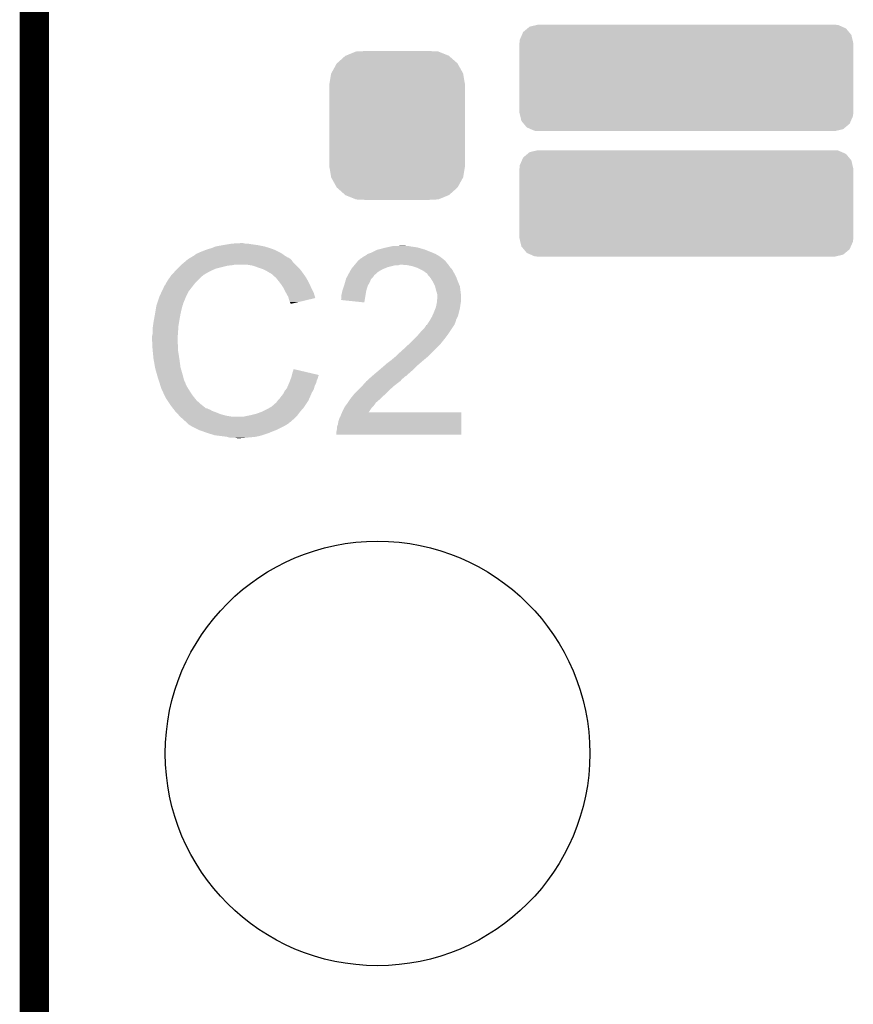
# Model space of a CAD drawing. Extents: x -1.3 to 24.2, y -3.9 to 39.2.
# Tile 21 of 30: x 2.9 to 7.2, y 28.9 to 34. Entities that reach past the tile are written whole.
import ezdxf

# ---------------------------------------------------------------- set-up
doc = ezdxf.new("R2010")
doc.units = 0
doc.layers.get('0').update_dxf_attribs({"linetype": 'CONTINUOUS'})
for name, color, linetype in [('HYDROGEN_2_CLICK_V100_GKO', 5, 'CONTINUOUS'), ('HYDROGEN_2_CLICK_V100_GTO', 14, 'CONTINUOUS'), ('HYDROGEN_2_CLICK_V100_GTS', 12, 'CONTINUOUS')]:
    doc.layers.add(name, color=color, linetype=linetype)

# ---------------------------------------------------------------- blocks, each defined once
blk = doc.blocks.new('ROUND_7')
blk.add_circle((0, 0), 1.0998)
blk = doc.blocks.new('CUSTOM_61')
for points in [[(-0.312264, 0.321732), (-0.26893, 0.360448), (0.312592, 0.321732), (0.268592, 0.360448)], [(-0.26893, 0.360448), (-0.267216, 0.361152), (0.268592, 0.360448), (0.26779, 0.361152)], [(-0.267216, 0.361152), (-0.213724, 0.383108), (0.26779, 0.361152), (0.21312, 0.383108)], [(-0.213724, 0.383108), (-0.20803, 0.383392), (0.21312, 0.383108), (0.212412, 0.383392)], [(-0.20803, 0.383392), (-0.154122, 0.38608), (0.212412, 0.383392), (0.154132, 0.38608)], [(-0.341452, 0.269636), (-0.313432, 0.320688), (0.341702, 0.269636), (0.313176, 0.320688)], [(-0.313432, 0.320688), (-0.312264, 0.321732), (0.313176, 0.320688), (0.312592, 0.321732)], [(-0.35179, 0.21082), (-0.342144, 0.268372), (0.35179, 0.21082), (0.34192, 0.268372)], [(-0.342144, 0.268372), (-0.341452, 0.269636), (0.34192, 0.268372), (0.341702, 0.269636)], [(-0.35179, 0.20955), (-0.35179, 0.21082), (0.35179, 0.20955), (0.35179, 0.21082)], [(-0.35179, -0.20955), (-0.35179, 0.20955), (0.35179, -0.20955), (0.35179, 0.20955)], [(-0.35179, -0.21082), (-0.35179, -0.20955), (0.35179, -0.21082), (0.35179, -0.20955)], [(-0.34192, -0.268358), (-0.35179, -0.21082), (0.342148, -0.268358), (0.35179, -0.21082)], [(-0.341702, -0.269636), (-0.34192, -0.268358), (0.341446, -0.269636), (0.342148, -0.268358)], [(-0.313184, -0.320676), (-0.341702, -0.269636), (0.31344, -0.320676), (0.341446, -0.269636)], [(-0.312594, -0.321732), (-0.313184, -0.320676), (0.312258, -0.321732), (0.31344, -0.320676)], [(-0.268602, -0.36044), (-0.312594, -0.321732), (0.26894, -0.36044), (0.312258, -0.321732)], [(-0.267792, -0.361154), (-0.268602, -0.36044), (0.2672, -0.361154), (0.26894, -0.36044)], [(-0.213136, -0.383104), (-0.267792, -0.361154), (0.213734, -0.383104), (0.2672, -0.361154)], [(-0.212414, -0.383394), (-0.213136, -0.383104), (0.207926, -0.383394), (0.213734, -0.383104)], [(-0.154122, -0.38608), (-0.212414, -0.383394), (0.154132, -0.38608), (0.207926, -0.383394)]]:
    blk.add_solid(points)
blk = doc.blocks.new('CUSTOM_66')
for points in [[(-0.845736, 0.2376), (-0.823092, 0.256456), (0.842582, 0.2376), (0.82688, 0.256456)], [(-0.823092, 0.256456), (-0.812154, 0.265564), (0.82688, 0.256456), (0.806122, 0.265564)], [(-0.812154, 0.265564), (-0.776306, 0.274014), (0.806122, 0.265564), (0.786862, 0.274014)], [(-0.776306, 0.274014), (-0.76962, 0.27559), (0.786862, 0.274014), (0.76962, 0.27559)], [(-0.863294, 0.197582), (-0.852198, 0.222874), (0.860806, 0.197582), (0.854844, 0.222874)], [(-0.852198, 0.222874), (-0.845736, 0.2376), (0.854844, 0.222874), (0.842582, 0.2376)], [(-0.86487, 0.18034), (-0.863294, 0.197582), (0.86487, 0.18034), (0.860806, 0.197582)], [(-0.86487, -0.18034), (-0.86487, 0.18034), (0.86487, -0.18034), (0.86487, 0.18034)], [(-0.860804, -0.197582), (-0.86487, -0.18034), (0.863294, -0.197582), (0.86487, -0.18034)], [(-0.854844, -0.222874), (-0.860804, -0.197582), (0.852196, -0.222874), (0.863294, -0.197582)], [(-0.84258, -0.2376), (-0.854844, -0.222874), (0.845736, -0.2376), (0.852196, -0.222874)], [(-0.82688, -0.256456), (-0.84258, -0.2376), (0.82309, -0.256456), (0.845736, -0.2376)], [(-0.80612, -0.265564), (-0.82688, -0.256456), (0.812154, -0.265564), (0.82309, -0.256456)], [(-0.786862, -0.274014), (-0.80612, -0.265564), (0.776304, -0.274014), (0.812154, -0.265564)], [(-0.76962, -0.27559), (-0.786862, -0.274014), (0.76962, -0.27559), (0.776304, -0.274014)]]:
    blk.add_solid(points)

msp = doc.modelspace()

# ---------------------------------------------------------------- linework, layer by layer
at = {"layer": 'HYDROGEN_2_CLICK_V100_GKO', "const_width": 0.1524}
msp.add_lwpolyline([(2.9972, 25.4), (2.9972, 37.973)], dxfattribs=at)
at = {"layer": 'HYDROGEN_2_CLICK_V100_GTO'}
for points in [[(3.934462, 32.85236), (3.9751, 32.85998), (4.191002, 32.85236), (4.152898, 32.85998)], [(3.9751, 32.85998), (4.00558, 32.86506), (4.152898, 32.85998), (4.11734, 32.86506)], [(4.00558, 32.86506), (4.02082, 32.8676), (4.11734, 32.86506), (4.102102, 32.8676)], [(4.02082, 32.8676), (4.066538, 32.87014), (4.089402, 32.8676), (4.079242, 32.87014)], [(4.84251, 32.85236), (4.853942, 32.8549), (4.95046, 32.85236), (4.937762, 32.8549)], [(4.8768, 32.8549), (4.902178, 32.857438), (4.925064, 32.8549), (4.917442, 32.857438)], [(4.902178, 32.857438), (4.902198, 32.85744), (4.917442, 32.857438), (4.902198, 32.85744)], [(3.804912, 32.79394), (3.826068, 32.80664), (4.312924, 32.79394), (4.2926, 32.80664)], [(3.826068, 32.80664), (3.83032, 32.809192), (4.2926, 32.80664), (4.289028, 32.809192)], [(3.83032, 32.809192), (3.830334, 32.811726), (4.289028, 32.809192), (4.28548, 32.811726)], [(3.830334, 32.811726), (3.840482, 32.8168), (4.28548, 32.811726), (4.278374, 32.8168)], [(3.840482, 32.8168), (3.848094, 32.819338), (4.278374, 32.8168), (4.27482, 32.819338)], [(3.848094, 32.819338), (3.8481, 32.81934), (4.27482, 32.819338), (4.274818, 32.81934)], [(3.8481, 32.81934), (3.85826, 32.82442), (4.274818, 32.81934), (4.26466, 32.82442)], [(3.85826, 32.82442), (3.870958, 32.8295), (4.26466, 32.82442), (4.2545, 32.8295)], [(3.870958, 32.8295), (3.883658, 32.83458), (4.2545, 32.8295), (4.24307, 32.83458)], [(3.883658, 32.83458), (3.8989, 32.83966), (4.24307, 32.83458), (4.23164, 32.83966)], [(3.8989, 32.83966), (3.916682, 32.84474), (4.23164, 32.83966), (4.215386, 32.84474)], [(3.916682, 32.84474), (3.934462, 32.85236), (4.215386, 32.84474), (4.191002, 32.85236)], [(4.704082, 32.80156), (4.709158, 32.8041), (5.096258, 32.80156), (5.092702, 32.8041)], [(4.709158, 32.8041), (4.71424, 32.806642), (5.092702, 32.8041), (5.088254, 32.806642)], [(4.71424, 32.806642), (4.724402, 32.81426), (5.088254, 32.806642), (5.074922, 32.81426)], [(4.724402, 32.81426), (4.73964, 32.81934), (5.074922, 32.81426), (5.063068, 32.81934)], [(4.73964, 32.81934), (4.744718, 32.82188), (5.063068, 32.81934), (5.05714, 32.82188)], [(4.744718, 32.82188), (4.770122, 32.834582), (5.05714, 32.82188), (5.025388, 32.834582)], [(4.770122, 32.834582), (4.780276, 32.83712), (5.025388, 32.834582), (5.019042, 32.83712)], [(4.780276, 32.83712), (4.79044, 32.83966), (5.019042, 32.83712), (5.010152, 32.83966)], [(4.79044, 32.83966), (4.808218, 32.84474), (5.010152, 32.83966), (4.992372, 32.84474)], [(4.808218, 32.84474), (4.819648, 32.84728), (4.992372, 32.84474), (4.983482, 32.84728)], [(4.819648, 32.84728), (4.83108, 32.84982), (4.983482, 32.84728), (4.96824, 32.84982)], [(4.83108, 32.84982), (4.84251, 32.85236), (4.96824, 32.84982), (4.95046, 32.85236)], [(3.73888, 32.73806), (3.75412, 32.7533), (3.936998, 32.73806), (3.99796, 32.7533)], [(3.75412, 32.7533), (3.75666, 32.75584), (3.99796, 32.7533), (4.023362, 32.75584)], [(3.75666, 32.75584), (3.7592, 32.75838), (4.023362, 32.75584), (4.036058, 32.75838)], [(3.7592, 32.75838), (3.777208, 32.773618), (4.35102, 32.75838), (4.335782, 32.773618)], [(3.777208, 32.773618), (3.786216, 32.78124), (4.335782, 32.773618), (4.3307, 32.78124)], [(3.786216, 32.78124), (3.792222, 32.786322), (4.3307, 32.78124), (4.325618, 32.786322)], [(3.792222, 32.786322), (3.796446, 32.788858), (4.325618, 32.786322), (4.32308, 32.788858)], [(3.796446, 32.788858), (3.800676, 32.791398), (4.32308, 32.788858), (4.318004, 32.791398)], [(3.800676, 32.791398), (3.804902, 32.793934), (4.318004, 32.791398), (4.315466, 32.793934)], [(3.804902, 32.793934), (3.804912, 32.79394), (4.315466, 32.793934), (4.312924, 32.79394)], [(4.130038, 32.7533), (4.099558, 32.75838), (4.3561, 32.7533), (4.35102, 32.75838)], [(4.15798, 32.74314), (4.130038, 32.7533), (4.36626, 32.74314), (4.3561, 32.7533)], [(4.64693, 32.745678), (4.6554, 32.75584), (4.828538, 32.745678), (4.869178, 32.75584)], [(4.6554, 32.75584), (4.657516, 32.758378), (4.884416, 32.75584), (4.892038, 32.758378)], [(4.657516, 32.75838), (4.66175, 32.76346), (5.141808, 32.75838), (5.13842, 32.76346)], [(4.657516, 32.758378), (4.657516, 32.75838), (4.892038, 32.758378), (4.899662, 32.75838)], [(4.66175, 32.76346), (4.665984, 32.768538), (5.13842, 32.76346), (5.133342, 32.768538)], [(4.665984, 32.768538), (4.67233, 32.776152), (5.133342, 32.768538), (5.128264, 32.776152)], [(4.67233, 32.776152), (4.672336, 32.77616), (5.128264, 32.776152), (5.125742, 32.77616)], [(4.672336, 32.77616), (4.674446, 32.778692), (5.125742, 32.77616), (5.12572, 32.778692)], [(4.674446, 32.778692), (4.678688, 32.78378), (5.12572, 32.778692), (5.11962, 32.78378)], [(4.678688, 32.78378), (4.681226, 32.783786), (5.11962, 32.78378), (5.119612, 32.783786)], [(4.681226, 32.783786), (4.68884, 32.7914), (5.119612, 32.783786), (5.11048, 32.7914)], [(4.68884, 32.7914), (4.688844, 32.791402), (5.11048, 32.7914), (5.110478, 32.791402)], [(4.688844, 32.791402), (4.69392, 32.793942), (5.110478, 32.791402), (5.106922, 32.793942)], [(4.69392, 32.793942), (4.704082, 32.80156), (5.106922, 32.793942), (5.096258, 32.80156)], [(4.93014, 32.75584), (4.899662, 32.75838), (5.1435, 32.75584), (5.141808, 32.75838)], [(4.955538, 32.75076), (4.93014, 32.75584), (5.147312, 32.75076), (5.1435, 32.75584)], [(3.700524, 32.694878), (3.70586, 32.7025), (3.8608, 32.694878), (3.870958, 32.7025)], [(3.70586, 32.7025), (3.705862, 32.702502), (3.870958, 32.7025), (3.87096, 32.702502)], [(3.705862, 32.702502), (3.708166, 32.705038), (3.87096, 32.702502), (3.873498, 32.705038)], [(3.708166, 32.705038), (3.724332, 32.72282), (3.873498, 32.705038), (3.903982, 32.72282)], [(3.724332, 32.72282), (3.73126, 32.73044), (3.903982, 32.72282), (3.92049, 32.73044)], [(3.73126, 32.73044), (3.73888, 32.73806), (3.92049, 32.73044), (3.936998, 32.73806)], [(4.165606, 32.740598), (4.15798, 32.74314), (4.368802, 32.740598), (4.36626, 32.74314)], [(4.180838, 32.73552), (4.165606, 32.740598), (4.372866, 32.73552), (4.368802, 32.740598)], [(4.19608, 32.7279), (4.180838, 32.73552), (4.37896, 32.7279), (4.372866, 32.73552)], [(4.20116, 32.72536), (4.19608, 32.7279), (4.380776, 32.72536), (4.37896, 32.7279)], [(4.213862, 32.71774), (4.20116, 32.72536), (4.386218, 32.71774), (4.380776, 32.72536)], [(4.224016, 32.712662), (4.213862, 32.71774), (4.389846, 32.712662), (4.386218, 32.71774)], [(4.22656, 32.71012), (4.224016, 32.712662), (4.391662, 32.71012), (4.389846, 32.712662)], [(4.246564, 32.69234), (4.22656, 32.71012), (4.404362, 32.69234), (4.391662, 32.71012)], [(4.61674, 32.694878), (4.620844, 32.7025), (4.752338, 32.694878), (4.75742, 32.7025)], [(4.620844, 32.7025), (4.622214, 32.705042), (4.75742, 32.7025), (4.75996, 32.705042)], [(4.622214, 32.705042), (4.63042, 32.72028), (4.75996, 32.705042), (4.777376, 32.72028)], [(4.63042, 32.72028), (4.63187, 32.72282), (4.777376, 32.72028), (4.78028, 32.72282)], [(4.63187, 32.72282), (4.639128, 32.73552), (4.78028, 32.72282), (4.803138, 32.73552)], [(4.639128, 32.73552), (4.64058, 32.738058), (4.803138, 32.73552), (4.809484, 32.738058)], [(4.64058, 32.738058), (4.64693, 32.745678), (4.809484, 32.738058), (4.828538, 32.745678)], [(4.970778, 32.74568), (4.955538, 32.75076), (5.151122, 32.74568), (5.147312, 32.75076)], [(4.978398, 32.74314), (4.970778, 32.74568), (5.153662, 32.74314), (5.151122, 32.74568)], [(4.988562, 32.738058), (4.978398, 32.74314), (5.158742, 32.738058), (5.153662, 32.74314)], [(5.013958, 32.72536), (4.988562, 32.738058), (5.16636, 32.72536), (5.158742, 32.738058)], [(5.02412, 32.71774), (5.013958, 32.72536), (5.170518, 32.71774), (5.16636, 32.72536)], [(5.031736, 32.71266), (5.02412, 32.71774), (5.173288, 32.71266), (5.170518, 32.71774)], [(5.034278, 32.707584), (5.031736, 32.71266), (5.176056, 32.707584), (5.173288, 32.71266)], [(5.042992, 32.69742), (5.034278, 32.707584), (5.1816, 32.69742), (5.176056, 32.707584)], [(3.670304, 32.649162), (3.675382, 32.654244), (3.819034, 32.649162), (3.822986, 32.654244)], [(3.675382, 32.654244), (3.68046, 32.664398), (3.822986, 32.654244), (3.830884, 32.664398)], [(3.68046, 32.664398), (3.681982, 32.666938), (3.830884, 32.664398), (3.83286, 32.666938)], [(3.681982, 32.666938), (3.688078, 32.6771), (3.83286, 32.666938), (3.843022, 32.6771)], [(3.688078, 32.6771), (3.700524, 32.694878), (3.843022, 32.6771), (3.8608, 32.694878)], [(4.24942, 32.6898), (4.246564, 32.69234), (4.405814, 32.6898), (4.404362, 32.69234)], [(4.261612, 32.67456), (4.24942, 32.6898), (4.41452, 32.67456), (4.405814, 32.6898)], [(4.26974, 32.6644), (4.261612, 32.67456), (4.4196, 32.6644), (4.41452, 32.67456)], [(4.276852, 32.65424), (4.26974, 32.6644), (4.42468, 32.65424), (4.4196, 32.6644)], [(4.287518, 32.639), (4.276852, 32.65424), (4.431454, 32.639), (4.42468, 32.65424)], [(4.601632, 32.649158), (4.60248, 32.6517), (4.724398, 32.649158), (4.72585, 32.6517)], [(4.60248, 32.6517), (4.606832, 32.666938), (4.72585, 32.6517), (4.73456, 32.666938)], [(4.606832, 32.666938), (4.611912, 32.684716), (4.73456, 32.666938), (4.742178, 32.684716)], [(4.611912, 32.684716), (4.61264, 32.687262), (4.742178, 32.684716), (4.744722, 32.687262)], [(4.61264, 32.687262), (4.61674, 32.694878), (4.744722, 32.687262), (4.752338, 32.694878)], [(5.04952, 32.689802), (5.042992, 32.69742), (5.18453, 32.689802), (5.1816, 32.69742)], [(5.06222, 32.669478), (5.04952, 32.689802), (5.192348, 32.669478), (5.18453, 32.689802)], [(5.06476, 32.6644), (5.06222, 32.669478), (5.1943, 32.6644), (5.192348, 32.669478)], [(5.07238, 32.649162), (5.06476, 32.6644), (5.20083, 32.649162), (5.1943, 32.6644)], [(3.6449, 32.59328), (3.658046, 32.621218), (3.78333, 32.59328), (3.7973, 32.621218)], [(3.658046, 32.621218), (3.66522, 32.636464), (3.7973, 32.621218), (3.809158, 32.636464)], [(3.66522, 32.636464), (3.665226, 32.639006), (3.809158, 32.636464), (3.811134, 32.639006)], [(3.665226, 32.639006), (3.66776, 32.641544), (3.811134, 32.639006), (3.813108, 32.641544)], [(3.66776, 32.641544), (3.670304, 32.649162), (3.813108, 32.641544), (3.819034, 32.649162)], [(4.29133, 32.63138), (4.287518, 32.639), (4.43484, 32.63138), (4.431454, 32.639)], [(4.30022, 32.6136), (4.29133, 32.63138), (4.443732, 32.6136), (4.43484, 32.63138)], [(4.301634, 32.611058), (4.30022, 32.6136), (4.445002, 32.611058), (4.443732, 32.6136)], [(4.31292, 32.590742), (4.301634, 32.611058), (4.451076, 32.590742), (4.445002, 32.611058)], [(4.58724, 32.598362), (4.58978, 32.60852), (4.712538, 32.598362), (4.714234, 32.60852)], [(4.58978, 32.60852), (4.592322, 32.62122), (4.714234, 32.60852), (4.716354, 32.62122)], [(4.592322, 32.62122), (4.593168, 32.62376), (4.716354, 32.62122), (4.71678, 32.62376)], [(4.593168, 32.62376), (4.601632, 32.649158), (4.71678, 32.62376), (4.724398, 32.649158)], [(5.073018, 32.646616), (5.07238, 32.649162), (5.20192, 32.646616), (5.20083, 32.649162)], [(5.077462, 32.62884), (5.073018, 32.646616), (5.204144, 32.62884), (5.20192, 32.646616)], [(5.082538, 32.6136), (5.077462, 32.62884), (5.206048, 32.6136), (5.204144, 32.62884)], [(5.084064, 32.605978), (5.082538, 32.6136), (5.207, 32.605978), (5.206048, 32.6136)], [(5.08508, 32.600902), (5.084064, 32.605978), (5.207, 32.600902), (5.207, 32.605978)], [(5.08508, 32.588198), (5.08508, 32.600902), (5.207, 32.588198), (5.207, 32.600902)], [(3.629662, 32.547562), (3.630506, 32.550096), (3.76555, 32.547562), (3.766818, 32.550096)], [(3.630506, 32.550096), (3.632198, 32.555174), (3.766818, 32.550096), (3.76682, 32.555174)], [(3.632198, 32.555174), (3.633044, 32.557714), (3.76682, 32.555174), (3.769354, 32.557714)], [(3.633044, 32.557714), (3.633892, 32.560256), (3.769354, 32.557714), (3.76936, 32.560256)], [(3.633892, 32.560256), (3.644052, 32.59074), (3.76936, 32.560256), (3.78206, 32.59074)], [(3.644052, 32.59074), (3.6449, 32.59328), (3.78206, 32.59074), (3.78333, 32.59328)], [(4.314194, 32.585654), (4.31292, 32.590742), (4.452596, 32.585654), (4.451076, 32.590742)], [(4.315462, 32.58058), (4.314194, 32.585654), (4.431434, 32.58058), (4.452596, 32.585654)], [(4.32054, 32.565342), (4.315462, 32.58058), (4.367884, 32.565342), (4.431434, 32.58058)], [(4.323078, 32.560264), (4.32054, 32.565342), (4.346706, 32.560264), (4.367884, 32.565342)], [(4.325614, 32.557726), (4.323078, 32.560264), (4.33612, 32.557726), (4.346706, 32.560264)], [(4.32562, 32.555208), (4.325614, 32.557726), (4.32562, 32.555208), (4.33612, 32.557726)], [(4.584714, 32.575526), (4.58724, 32.580584), (4.708724, 32.575526), (4.709568, 32.580584)], [(4.7066, 32.562802), (4.584714, 32.575526), (4.7066, 32.562802), (4.708724, 32.575526)], [(4.58724, 32.580584), (4.58724, 32.598362), (4.709568, 32.580584), (4.712538, 32.598362)], [(5.07746, 32.537402), (5.08, 32.5501), (5.202646, 32.537402), (5.20446, 32.5501)], [(5.08, 32.5501), (5.08254, 32.562798), (5.20446, 32.5501), (5.206576, 32.562798)], [(5.08254, 32.562798), (5.082794, 32.565338), (5.206576, 32.562798), (5.207, 32.565338)], [(5.082794, 32.565338), (5.08508, 32.588198), (5.207, 32.565338), (5.207, 32.588198)], [(3.6168, 32.4739), (3.62204, 32.50184), (3.74904, 32.4739), (3.75412, 32.50184)], [(3.62204, 32.50184), (3.62585, 32.5247), (3.75412, 32.50184), (3.7592, 32.5247)], [(3.62585, 32.5247), (3.629236, 32.545018), (3.7592, 32.5247), (3.764278, 32.545018)], [(3.629236, 32.545018), (3.629662, 32.547562), (3.764278, 32.545018), (3.76555, 32.547562)], [(5.058266, 32.491678), (5.0673, 32.512), (5.19176, 32.491678), (5.19684, 32.512)], [(5.0673, 32.512), (5.075426, 32.53232), (5.19684, 32.512), (5.20192, 32.53232)], [(5.075426, 32.53232), (5.07746, 32.537402), (5.20192, 32.53232), (5.202646, 32.537402)], [(3.61188, 32.443422), (3.61442, 32.4612), (3.74396, 32.443422), (3.746922, 32.4612)], [(3.61442, 32.4612), (3.6168, 32.4739), (3.746922, 32.4612), (3.74904, 32.4739)], [(5.02666, 32.443424), (5.026682, 32.44596), (5.170594, 32.443424), (5.172286, 32.44596)], [(5.026682, 32.44596), (5.031746, 32.445974), (5.172286, 32.44596), (5.172294, 32.445974)], [(5.031746, 32.445974), (5.033008, 32.448498), (5.172294, 32.445974), (5.173978, 32.448498)], [(5.033008, 32.448498), (5.036822, 32.456122), (5.173978, 32.448498), (5.177028, 32.456122)], [(5.036822, 32.456122), (5.040206, 32.4612), (5.177028, 32.456122), (5.17906, 32.4612)], [(5.040206, 32.4612), (5.045284, 32.468818), (5.17906, 32.4612), (5.181598, 32.468818)], [(5.045284, 32.468818), (5.046976, 32.471356), (5.181598, 32.468818), (5.1816, 32.471356)], [(5.046976, 32.471356), (5.046978, 32.471358), (5.1816, 32.471356), (5.1816, 32.471358)], [(5.046978, 32.471358), (5.05714, 32.489142), (5.1816, 32.471358), (5.190492, 32.489142)], [(5.05714, 32.489142), (5.058266, 32.491678), (5.190492, 32.489142), (5.19176, 32.491678)], [(3.6068, 32.387542), (3.60934, 32.397702), (3.739968, 32.387542), (3.740694, 32.397702)], [(3.60934, 32.42564), (3.61188, 32.443422), (3.742688, 32.42564), (3.74396, 32.443422)], [(3.60934, 32.397702), (3.60934, 32.42564), (3.740694, 32.397702), (3.742688, 32.42564)], [(4.9657, 32.37484), (4.98602, 32.39516), (5.12318, 32.37484), (5.13842, 32.39516)], [(4.98602, 32.39516), (5.001258, 32.41294), (5.13842, 32.39516), (5.150272, 32.41294)], [(5.001258, 32.41294), (5.0165, 32.42818), (5.150272, 32.41294), (5.160432, 32.42818)], [(5.0165, 32.42818), (5.02666, 32.443424), (5.160432, 32.42818), (5.170594, 32.443424)], [(3.6068, 32.372302), (3.6068, 32.387542), (3.73888, 32.372302), (3.739968, 32.387542)], [(3.6068, 32.3723), (3.6068, 32.372302), (3.738882, 32.3723), (3.73888, 32.372302)], [(3.607944, 32.349438), (3.6068, 32.3723), (3.738882, 32.349438), (3.738882, 32.3723)], [(3.608326, 32.341816), (3.607944, 32.349438), (3.74142, 32.341816), (3.738882, 32.349438)], [(4.89966, 32.31134), (4.93522, 32.34436), (5.06476, 32.31134), (5.09778, 32.34436)], [(4.93522, 32.34436), (4.9403, 32.34944), (5.09778, 32.34436), (5.10286, 32.34944)], [(4.9403, 32.34944), (4.9657, 32.37484), (5.10286, 32.34944), (5.12318, 32.37484)], [(3.60934, 32.3215), (3.608326, 32.341816), (3.74142, 32.3215), (3.74142, 32.341816)], [(3.610104, 32.313878), (3.60934, 32.3215), (3.74142, 32.313878), (3.74142, 32.3215)], [(3.611626, 32.29864), (3.610104, 32.313878), (3.74396, 32.29864), (3.74142, 32.313878)], [(3.61442, 32.270698), (3.611626, 32.29864), (3.74826, 32.270698), (3.74396, 32.29864)], [(4.86664, 32.28086), (4.88188, 32.2961), (5.03428, 32.28086), (5.04952, 32.2961)], [(4.88188, 32.2961), (4.89966, 32.31134), (5.04952, 32.2961), (5.06476, 32.31134)], [(3.615318, 32.26562), (3.61442, 32.270698), (3.74904, 32.26562), (3.74826, 32.270698)], [(3.62204, 32.22752), (3.615318, 32.26562), (3.75412, 32.22752), (3.74904, 32.26562)], [(4.813304, 32.237682), (4.818382, 32.24276), (4.98348, 32.237682), (4.989404, 32.24276)], [(4.818382, 32.24276), (4.8387, 32.258), (4.989404, 32.24276), (5.007184, 32.258)], [(4.8387, 32.258), (4.8514, 32.26816), (5.007184, 32.258), (5.01904, 32.26816)], [(4.8514, 32.26816), (4.866638, 32.280858), (5.01904, 32.26816), (5.034276, 32.280858)], [(4.866638, 32.280858), (4.86664, 32.28086), (5.034276, 32.280858), (5.03428, 32.28086)], [(3.622042, 32.227518), (3.62204, 32.22752), (3.75412, 32.227518), (3.75412, 32.22752)], [(3.62712, 32.2072), (3.622042, 32.227518), (3.759926, 32.2072), (3.75412, 32.227518)], [(3.631476, 32.19196), (3.62712, 32.2072), (3.76428, 32.19196), (3.759926, 32.2072)], [(3.63728, 32.17164), (3.631476, 32.19196), (3.769702, 32.17164), (3.76428, 32.19196)], [(4.33133, 32.186862), (4.33324, 32.194498), (4.4704, 32.186862), (4.437968, 32.194498)], [(4.33324, 32.194498), (4.34088, 32.217356), (4.437968, 32.194498), (4.34088, 32.217356)], [(4.74472, 32.17926), (4.768734, 32.19958), (4.919974, 32.17926), (4.94284, 32.19958)], [(4.768734, 32.19958), (4.77774, 32.2072), (4.94284, 32.19958), (4.951548, 32.2072)], [(4.77774, 32.2072), (4.789594, 32.21736), (4.951548, 32.2072), (4.96316, 32.21736)], [(4.789594, 32.21736), (4.8133, 32.237678), (4.96316, 32.21736), (4.983476, 32.237678)], [(4.8133, 32.237678), (4.813304, 32.237682), (4.983476, 32.237678), (4.98348, 32.237682)], [(3.643208, 32.153858), (3.63728, 32.17164), (3.774444, 32.153858), (3.769702, 32.17164)], [(3.644056, 32.151316), (3.643208, 32.153858), (3.776982, 32.151316), (3.774444, 32.153858)], [(3.645748, 32.146238), (3.644056, 32.151316), (3.77952, 32.146238), (3.776982, 32.151316)], [(3.64744, 32.141158), (3.645748, 32.146238), (3.781214, 32.141158), (3.77952, 32.146238)], [(3.648076, 32.13862), (3.64744, 32.141158), (3.78206, 32.13862), (3.781214, 32.141158)], [(4.31074, 32.130998), (4.317272, 32.146238), (4.450078, 32.130998), (4.457698, 32.146238)], [(4.317272, 32.146238), (4.32054, 32.15386), (4.457698, 32.146238), (4.459222, 32.15386)], [(4.32054, 32.15386), (4.322444, 32.158938), (4.459222, 32.15386), (4.46024, 32.158938)], [(4.322444, 32.158938), (4.326252, 32.169098), (4.46024, 32.158938), (4.46532, 32.169098)], [(4.326252, 32.169098), (4.32816, 32.174182), (4.46532, 32.169098), (4.466588, 32.174182)], [(4.32816, 32.174182), (4.329428, 32.179258), (4.466588, 32.174182), (4.467858, 32.179258)], [(4.329428, 32.179258), (4.330698, 32.184336), (4.467858, 32.179258), (4.470398, 32.184336)], [(4.330698, 32.184336), (4.33133, 32.186862), (4.470398, 32.184336), (4.4704, 32.186862)], [(4.69646, 32.131), (4.712264, 32.14878), (4.86156, 32.131), (4.88442, 32.14878)], [(4.712264, 32.14878), (4.71678, 32.15386), (4.88442, 32.14878), (4.891192, 32.15386)], [(4.71678, 32.15386), (4.71957, 32.156398), (4.891192, 32.15386), (4.894578, 32.156398)], [(4.71957, 32.156398), (4.730746, 32.166558), (4.894578, 32.156398), (4.902198, 32.166558)], [(4.730746, 32.166558), (4.736338, 32.17164), (4.902198, 32.166558), (4.90982, 32.17164)], [(4.736338, 32.17164), (4.744712, 32.179254), (4.90982, 32.17164), (4.917434, 32.179254)], [(4.744712, 32.179254), (4.74472, 32.17926), (4.917434, 32.179254), (4.919974, 32.17926)], [(3.649982, 32.131), (3.648076, 32.13862), (3.785872, 32.131), (3.78206, 32.13862)], [(3.652522, 32.123382), (3.649982, 32.131), (3.78968, 32.123382), (3.785872, 32.131)], [(3.65506, 32.115762), (3.652522, 32.123382), (3.794444, 32.115762), (3.78968, 32.123382)], [(3.6576, 32.11068), (3.65506, 32.115762), (3.797618, 32.11068), (3.794444, 32.115762)], [(3.661186, 32.10306), (3.6576, 32.11068), (3.80238, 32.10306), (3.797618, 32.11068)], [(3.671944, 32.0802), (3.661186, 32.10306), (3.81762, 32.0802), (3.80238, 32.10306)], [(4.27736, 32.07766), (4.287522, 32.090362), (4.42706, 32.07766), (4.432618, 32.090362)], [(4.287522, 32.090362), (4.29006, 32.09544), (4.432618, 32.090362), (4.43484, 32.09544)], [(4.29006, 32.09544), (4.29514, 32.1056), (4.43484, 32.09544), (4.440646, 32.1056)], [(4.29514, 32.1056), (4.301232, 32.113218), (4.440646, 32.1056), (4.445, 32.113218)], [(4.301232, 32.113218), (4.3053, 32.118302), (4.445, 32.113218), (4.44645, 32.118302)], [(4.3053, 32.118302), (4.31074, 32.130998), (4.44645, 32.118302), (4.450078, 32.130998)], [(4.653788, 32.08782), (4.65582, 32.09036), (4.81584, 32.08782), (4.81838, 32.09036)], [(4.65582, 32.09036), (4.67614, 32.11068), (4.81838, 32.09036), (4.8387, 32.11068)], [(4.67614, 32.11068), (4.69646, 32.131), (4.8387, 32.11068), (4.86156, 32.131)], [(3.67792, 32.0675), (3.671944, 32.0802), (3.82778, 32.0675), (3.81762, 32.0802)], [(3.686388, 32.0548), (3.67792, 32.0675), (3.83794, 32.0548), (3.82778, 32.0675)], [(3.699932, 32.034482), (3.686388, 32.0548), (3.860798, 32.034482), (3.83794, 32.0548)], [(4.23672, 32.03194), (4.244344, 32.039562), (4.40182, 32.03194), (4.4069, 32.039562)], [(4.244344, 32.039562), (4.24942, 32.042104), (4.4069, 32.039562), (4.408594, 32.042104)], [(4.24942, 32.042104), (4.2545, 32.04972), (4.408594, 32.042104), (4.413672, 32.04972)], [(4.2545, 32.04972), (4.258308, 32.054798), (4.413672, 32.04972), (4.417058, 32.054798)], [(4.258308, 32.054798), (4.262122, 32.05988), (4.417058, 32.054798), (4.41928, 32.05988)], [(4.262122, 32.05988), (4.26974, 32.067502), (4.41928, 32.05988), (4.422616, 32.067502)], [(4.26974, 32.067502), (4.27736, 32.07766), (4.422616, 32.067502), (4.42706, 32.07766)], [(4.61645, 32.03702), (4.62026, 32.0421), (4.7625, 32.03702), (4.765886, 32.0421)], [(4.62026, 32.0421), (4.621952, 32.044638), (4.765886, 32.0421), (4.767578, 32.044638)], [(4.621952, 32.044638), (4.62534, 32.04972), (4.767578, 32.044638), (4.775196, 32.04972)], [(4.62534, 32.04972), (4.628716, 32.054786), (4.775196, 32.04972), (4.777734, 32.054786)], [(4.628716, 32.054786), (4.628726, 32.0548), (4.777734, 32.054786), (4.780274, 32.0548)], [(4.628726, 32.0548), (4.6355, 32.06496), (4.780274, 32.0548), (4.790436, 32.06496)], [(4.6355, 32.06496), (4.639564, 32.070042), (4.790436, 32.06496), (4.79552, 32.070042)], [(4.639564, 32.070042), (4.653788, 32.08782), (4.79552, 32.070042), (4.81584, 32.08782)], [(3.70332, 32.0294), (3.699932, 32.034482), (3.867152, 32.0294), (3.860798, 32.034482)], [(3.715044, 32.01416), (3.70332, 32.0294), (3.886206, 32.01416), (3.867152, 32.0294)], [(3.715046, 32.014158), (3.715044, 32.01416), (3.891284, 32.014158), (3.886206, 32.01416)], [(3.718952, 32.00908), (3.715046, 32.014158), (3.901442, 32.00908), (3.891284, 32.014158)], [(3.720908, 32.006538), (3.718952, 32.00908), (3.909064, 32.006538), (3.901442, 32.00908)], [(3.724814, 32.00146), (3.720908, 32.006538), (3.91668, 32.00146), (3.909064, 32.006538)], [(3.72872, 31.996382), (3.724814, 32.00146), (3.930222, 31.996382), (3.91668, 32.00146)], [(3.731262, 31.99384), (3.72872, 31.996382), (3.937, 31.99384), (3.930222, 31.996382)], [(3.74142, 31.98368), (3.731262, 31.99384), (3.962396, 31.98368), (3.937, 31.99384)], [(4.14782, 31.986222), (4.17576, 31.99638), (4.366258, 31.986222), (4.373878, 31.99638)], [(4.17576, 31.99638), (4.175762, 31.996382), (4.373878, 31.99638), (4.37388, 31.996382)], [(4.175762, 31.996382), (4.206238, 32.01162), (4.37388, 31.996382), (4.387214, 32.01162)], [(4.206238, 32.01162), (4.215124, 32.016698), (4.387214, 32.01162), (4.39166, 32.016698)], [(4.215124, 32.016698), (4.224018, 32.02178), (4.39166, 32.016698), (4.395046, 32.02178)], [(4.224018, 32.02178), (4.23672, 32.03194), (4.395046, 32.02178), (4.40182, 32.03194)], [(4.58724, 31.98368), (4.591584, 31.993818), (5.209538, 31.98368), (5.20954, 31.993818)], [(4.591584, 31.993818), (4.591594, 31.99384), (5.20954, 31.993818), (4.729522, 31.99384)], [(4.591594, 31.99384), (4.59486, 32.00146), (4.729522, 31.99384), (4.734588, 32.00146)], [(4.59486, 32.00146), (4.60248, 32.0167), (4.734588, 32.00146), (4.74472, 32.0167)], [(4.60248, 32.0167), (4.605022, 32.02178), (4.74472, 32.0167), (4.749798, 32.02178)], [(4.605022, 32.02178), (4.60883, 32.02686), (4.749798, 32.02178), (4.754878, 32.02686)], [(4.60883, 32.02686), (4.61645, 32.03702), (4.754878, 32.02686), (4.7625, 32.03702)], [(3.741422, 31.983678), (3.74142, 31.98368), (3.9624, 31.983678), (3.962396, 31.98368)], [(3.747516, 31.97606), (3.741422, 31.983678), (3.99034, 31.97606), (3.9624, 31.983678)], [(3.751578, 31.970982), (3.747516, 31.97606), (4.02081, 31.970982), (3.99034, 31.97606)], [(3.751582, 31.97098), (3.751578, 31.970982), (4.020822, 31.97098), (4.02081, 31.970982)], [(3.764278, 31.960822), (3.751582, 31.97098), (4.3434, 31.960822), (4.353558, 31.97098)], [(3.764282, 31.96082), (3.764278, 31.960822), (4.3434, 31.96082), (4.3434, 31.960822)], [(3.77444, 31.950662), (3.764282, 31.96082), (4.331786, 31.950662), (4.3434, 31.96082)], [(3.784598, 31.94304), (3.77444, 31.950662), (4.323074, 31.94304), (4.331786, 31.950662)], [(3.784614, 31.943026), (3.784598, 31.94304), (4.320534, 31.943026), (4.323074, 31.94304)], [(3.789682, 31.937958), (3.784614, 31.943026), (4.317994, 31.937958), (4.320534, 31.943026)], [(3.792222, 31.935418), (3.789682, 31.937958), (4.312918, 31.935418), (4.317994, 31.937958)], [(4.081782, 31.97098), (4.09194, 31.97352), (4.353558, 31.97098), (4.356098, 31.97352)], [(4.09194, 31.97352), (4.10464, 31.97606), (4.356098, 31.97352), (4.358638, 31.97606)], [(4.10464, 31.97606), (4.11734, 31.9786), (4.358638, 31.97606), (4.360542, 31.9786)], [(4.11734, 31.9786), (4.14782, 31.986222), (4.360542, 31.9786), (4.366258, 31.986222)], [(4.56946, 31.930342), (4.572002, 31.945582), (5.209528, 31.930342), (5.20953, 31.945582)], [(4.572002, 31.945582), (4.57708, 31.960824), (5.20953, 31.945582), (5.209532, 31.960824)], [(4.57708, 31.960824), (4.577084, 31.963366), (5.209532, 31.960824), (5.209534, 31.963366)], [(4.577084, 31.963366), (4.58216, 31.97098), (5.209534, 31.963366), (5.209534, 31.97098)], [(4.58216, 31.97098), (4.58724, 31.98368), (5.209534, 31.97098), (5.209538, 31.98368)], [(3.797298, 31.930342), (3.792222, 31.935418), (4.305304, 31.930342), (4.312918, 31.935418)], [(3.797302, 31.93034), (3.797298, 31.930342), (4.305302, 31.93034), (4.305304, 31.930342)], [(3.804914, 31.925264), (3.797302, 31.93034), (4.29684, 31.925264), (4.305302, 31.93034)], [(3.807438, 31.92526), (3.804914, 31.925264), (4.296834, 31.92526), (4.29684, 31.925264)], [(3.80746, 31.922734), (3.807438, 31.92526), (4.292622, 31.922734), (4.296834, 31.92526)], [(3.807488, 31.92272), (3.80746, 31.922734), (4.2926, 31.92272), (4.292622, 31.922734)], [(3.8481, 31.9024), (3.807488, 31.92272), (4.25196, 31.9024), (4.2926, 31.92272)], [(3.86969, 31.89478), (3.8481, 31.9024), (4.23164, 31.89478), (4.25196, 31.9024)], [(3.89128, 31.88716), (3.86969, 31.89478), (4.21386, 31.88716), (4.23164, 31.89478)], [(3.931918, 31.87446), (3.89128, 31.88716), (4.175758, 31.87446), (4.21386, 31.88716)], [(4.56184, 31.892242), (4.56438, 31.904942), (5.20952, 31.892242), (5.209522, 31.904942)], [(4.56184, 31.877022), (4.56184, 31.892242), (5.209518, 31.877022), (5.20952, 31.892242)], [(4.56438, 31.904942), (4.564382, 31.917644), (5.209522, 31.904942), (5.209524, 31.917644)], [(4.564382, 31.917644), (4.56946, 31.930342), (5.209524, 31.917644), (5.209528, 31.930342)], [(3.952238, 31.87192), (3.931918, 31.87446), (4.168138, 31.87192), (4.175758, 31.87446)], [(3.992878, 31.86684), (3.952238, 31.87192), (4.145278, 31.86684), (4.168138, 31.87192)], [(4.001768, 31.8643), (3.992878, 31.86684), (4.11988, 31.8643), (4.145278, 31.86684)], [(4.010656, 31.86176), (4.001768, 31.8643), (4.09194, 31.86176), (4.11988, 31.8643)], [(4.048758, 31.85922), (4.038598, 31.86176), (4.064002, 31.85922), (4.09194, 31.86176)], [(5.209518, 31.877), (4.56184, 31.877022), (5.209518, 31.877), (5.209518, 31.877022)]]:
    msp.add_solid(points, dxfattribs=at)

# ---------------------------------------------------------------- block references
at = {"layer": 'HYDROGEN_2_CLICK_V100_GTS'}
for name, p in [('CUSTOM_66', (6.3754, 33.72612)), ('CUSTOM_61', (4.8768, 33.47974)), ('CUSTOM_66', (6.3754, 33.07588)), ('ROUND_7', (4.7752, 30.226))]:
    msp.add_blockref(name, p, dxfattribs=at)

doc.saveas('drawing.dxf')
